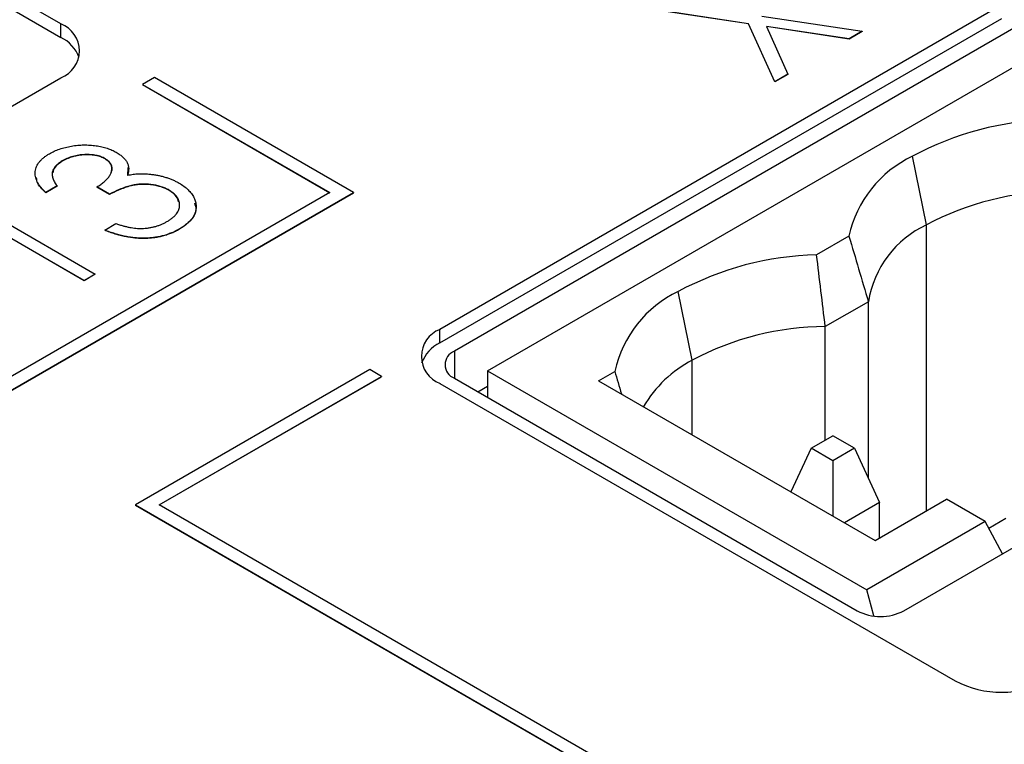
# Model space of a CAD drawing. Header units: millimetres. Extents: x 0 to 420, y 0 to 297.
# Tile 97 of 101: x 365.44 to 372.88, y 257.26 to 262.73. Entities that reach past the tile are written whole.
import ezdxf

# ---------------------------------------------------------------- set-up
doc = ezdxf.new("R2010")
doc.units = ezdxf.units.MM

msp = doc.modelspace()

# ---------------------------------------------------------------- linework, layer by layer
at = {"color": 7, "linetype": 'Continuous', "lineweight": 25}
for p, q in [((365.7538, 262.6972), (361.7587, 265.0035)), ((361.7587, 264.9015), (365.7538, 262.5951)), ((372.8602, 262.8401), (368.6176, 260.3908)), ((370.9478, 262.6982), (370.222, 262.8074)), ((370.9478, 262.6962), (370.222, 262.8053)), ((368.6176, 260.2888), (372.8602, 262.738)), ((371.0469, 262.7554), (371.8051, 262.6412)), ((365.7538, 262.5951), (365.7538, 262.6972)), ((372.9686, 262.6754), (368.726, 260.2262)), ((371.1455, 262.2604), (370.9478, 262.6982)), ((370.9478, 262.6982), (370.9478, 262.6962)), ((371.1455, 262.2584), (370.9478, 262.6962)), ((371.706, 262.584), (371.082, 262.6779)), ((371.082, 262.6779), (371.2446, 262.3176)), ((371.706, 262.5819), (371.0829, 262.6757)), ((371.8051, 262.6412), (371.706, 262.584)), ((371.8051, 262.6412), (371.8051, 262.6392)), ((371.8051, 262.6392), (371.706, 262.5819)), ((371.706, 262.584), (371.706, 262.5819)), ((368.9774, 260.0789), (373.2201, 262.5282)), ((340.298, 247.5936), (365.7538, 262.289)), ((366.4609, 262.291), (366.3725, 262.24)), ((367.9635, 261.4236), (366.4609, 262.291)), ((371.2446, 262.3176), (371.1455, 262.2604)), ((371.2446, 262.3156), (371.1455, 262.2584)), ((371.2446, 262.3176), (371.2446, 262.3156)), ((366.3725, 262.24), (367.7867, 261.4236)), ((366.3725, 262.24), (366.3725, 262.238)), ((366.3725, 262.238), (367.785, 261.4226)), ((371.1455, 262.2604), (371.1455, 262.2584)), ((366.0889, 261.6792), (366.0889, 261.6772)), ((372.2902, 261.1791), (372.1841, 261.6975)), ((365.7658, 261.6621), (365.7658, 261.6601)), ((366.2603, 261.6115), (366.2591, 261.5528)), ((365.7263, 261.4731), (365.6424, 261.4247)), ((365.7263, 261.4711), (365.6424, 261.4226)), ((365.7263, 261.4731), (365.7263, 261.4711)), ((366.1221, 261.4108), (366.0261, 261.4662)), ((366.0261, 261.4662), (366.0261, 261.4642)), ((366.1221, 261.4088), (366.0261, 261.4642)), ((367.7867, 261.4236), (341.8006, 246.4221)), ((341.8006, 246.32), (367.9635, 261.4236)), ((341.8006, 246.318), (367.9635, 261.4216)), ((365.6424, 261.4247), (365.6424, 261.4226)), ((366.1221, 261.4108), (366.1221, 261.4088)), ((366.5718, 261.442), (366.5718, 261.4399)), ((367.9635, 261.4236), (367.9635, 261.4216)), ((365.0787, 261.3485), (366.0141, 260.8085)), ((365.9302, 260.76), (365.0907, 261.2447)), ((365.9302, 260.758), (365.0907, 261.2426)), ((366.0861, 261.1408), (366.17, 261.1893)), ((366.0861, 261.1408), (366.0861, 261.1388)), ((366.6503, 261.1481), (366.6503, 261.146)), ((371.7054, 261.0945), (371.4608, 260.9533)), ((366.0141, 260.8085), (365.9302, 260.76)), ((366.0141, 260.8065), (365.9302, 260.758)), ((366.0141, 260.8085), (366.0141, 260.8065)), ((365.9302, 260.76), (365.9302, 260.758)), ((370.5224, 260.1586), (370.4164, 260.677)), ((371.8519, 260.5996), (371.5264, 260.4116)), ((371.8519, 259.2674), (371.8519, 260.5996)), ((371.5264, 259.5551), (371.5264, 260.4116)), ((368.6176, 260.2888), (368.6176, 260.3908)), ((368.0873, 260.0867), (366.3195, 259.0662)), ((368.1756, 260.0357), (368.0873, 260.0867)), ((368.9774, 260.0789), (368.9774, 259.877)), ((368.9774, 260.0789), (371.8412, 258.4257)), ((369.8153, 260.0034), (369.9376, 260.074)), ((366.4963, 259.0662), (368.1756, 260.0357)), ((366.498, 259.0652), (368.1756, 260.0337)), ((368.1756, 260.0357), (368.1756, 260.0337)), ((368.6176, 259.9826), (372.5067, 257.7375)), ((368.726, 260.0221), (371.7665, 258.2668)), ((369.8153, 260.0034), (371.9031, 258.7982)), ((368.9028, 259.92), (368.9774, 259.9631)), ((371.419, 259.4931), (371.5831, 259.5878)), ((371.7472, 259.4931), (371.5831, 259.5878)), ((371.419, 259.4931), (371.267, 259.1654)), ((371.5831, 259.3984), (371.419, 259.4931)), ((371.7472, 259.4931), (371.5831, 259.3984)), ((371.7472, 259.4931), (371.9367, 259.0848)), ((371.5831, 259.3984), (371.5831, 258.9829)), ((372.1201, 258.2668), (373.8879, 259.2873)), ((371.9367, 259.0848), (371.6716, 258.9318)), ((371.9031, 258.7982), (372.4422, 259.1095)), ((371.9367, 258.8176), (371.9367, 259.0848)), ((372.7339, 258.9411), (372.4422, 259.1095)), ((366.3195, 259.0662), (366.3195, 259.0642)), ((366.3195, 259.0662), (373.3906, 254.9842)), ((366.3195, 259.0642), (373.3906, 254.9821)), ((373.3906, 255.0862), (366.4963, 259.0662)), ((372.7339, 258.9411), (371.8412, 258.4257)), ((372.8656, 258.6972), (372.7339, 258.9411)), ((372.7614, 258.8902), (372.8907, 258.9648)), ((371.8941, 258.2274), (371.8412, 258.4257))]:
    msp.add_line(p, q, dxfattribs=at)
at = {"color": 8, "linetype": 'Continuous', "lineweight": 25}
for p, q in [((372.2902, 259.0217), (372.2902, 261.1791)), ((368.726, 260.2262), (368.726, 260.0221)), ((370.5224, 259.5952), (370.5224, 260.1586))]:
    msp.add_line(p, q, dxfattribs=at)
at = {"color": 7, "linetype": 'Continuous', "lineweight": 25}
for centre, radius, start, end in [((365.6763, 262.4931), 0.2183, 290.78324, 69.21713), ((365.6348, 262.3481), 0.2742, 20.03444, 64.27441), ((373.284, 259.6525), 2.322, 91.36913, 118.27391), ((372.5591, 260.9082), 0.8738, 115.41328, 167.68681), ((373.2991, 259.2943), 2.1378, 90.13128, 118.15791), ((372.6163, 260.4771), 0.7741, 114.91181, 170.89527), ((371.5163, 258.632), 2.322, 91.36904, 118.27397), ((370.7914, 259.8877), 0.8739, 115.41366, 167.68643), ((371.5313, 258.2738), 2.1378, 90.13137, 118.15791), ((368.6951, 260.1867), 0.2183, 110.78353, 249.2161), ((368.7366, 260.0418), 0.2742, 115.72877, 159.96321), ((368.7647, 260.1242), 0.1092, 110.78232, 249.21694), ((370.9584, 259.3299), 0.9364, 117.74426, 149.27671), ((371.9433, 258.608), 0.3843, 242.60941, 297.39059), ((372.8602, 258.4199), 0.7685, 242.6099, 297.3901)]:
    msp.add_arc(centre, radius, start, end, dxfattribs=at)
for points, knots in [([(365.6688, 261.7169), (365.6808, 261.7234), (365.7046, 261.7363), (365.7453, 261.7521), (365.7887, 261.7649), (365.8345, 261.7746), (365.8815, 261.7809), (365.9287, 261.7835), (365.9753, 261.7823), (366.0208, 261.7774), (366.064, 261.7692), (366.1043, 261.7582), (366.1413, 261.7446), (366.1626, 261.7332), (366.1732, 261.7275)], [0, 0, 0, 0, 0.088138, 0.174789, 0.261254, 0.348871, 0.435365, 0.519006, 0.601705, 0.684367, 0.766025, 0.844873, 0.922249, 1, 1, 1, 1]), ([(365.6424, 261.4247), (365.6352, 261.4314), (365.6213, 261.4445), (365.6034, 261.4647), (365.5885, 261.4847), (365.5768, 261.5047), (365.5683, 261.5245), (365.5628, 261.5442), (365.5602, 261.5638), (365.5613, 261.5832), (365.565, 261.6022), (365.5716, 261.6206), (365.5808, 261.6383), (365.5928, 261.6554), (365.6077, 261.6718), (365.6253, 261.6876), (365.6454, 261.7028), (365.6609, 261.7122), (365.6688, 261.7169)], [0, 0, 0, 0, 0.074295, 0.1449, 0.213196, 0.279116, 0.343096, 0.40533, 0.466938, 0.527733, 0.587871, 0.646464, 0.70425, 0.762125, 0.819983, 0.878466, 0.938496, 1, 1, 1, 1]), ([(366.0889, 261.6792), (366.0839, 261.682), (366.074, 261.6874), (366.0571, 261.6941), (366.0396, 261.7001), (366.0207, 261.7042), (366.001, 261.7076), (365.9802, 261.7096), (365.9583, 261.7104), (365.9357, 261.7103), (365.9128, 261.7086), (365.8901, 261.7058), (365.868, 261.7017), (365.8462, 261.6964), (365.8253, 261.6896), (365.8048, 261.6817), (365.7848, 261.6725), (365.7722, 261.6656), (365.7658, 261.6621)], [0, 0, 0, 0, 0.057377, 0.114021, 0.169626, 0.225575, 0.281802, 0.340302, 0.400704, 0.464088, 0.528456, 0.592239, 0.656636, 0.721572, 0.788072, 0.85622, 0.926477, 1, 1, 1, 1]), ([(366.0889, 261.6772), (366.0839, 261.6799), (366.074, 261.6854), (366.0571, 261.6921), (366.0396, 261.698), (366.0207, 261.7022), (366.001, 261.7056), (365.9802, 261.7076), (365.9583, 261.7084), (365.9357, 261.7083), (365.9128, 261.7066), (365.8901, 261.7038), (365.868, 261.6996), (365.8462, 261.6943), (365.8253, 261.6876), (365.8048, 261.6796), (365.7848, 261.6705), (365.7722, 261.6636), (365.7658, 261.6601)], [0, 0, 0, 0, 0.057377, 0.114021, 0.169626, 0.225575, 0.281802, 0.340302, 0.400704, 0.464088, 0.528456, 0.592239, 0.656636, 0.721572, 0.788072, 0.85622, 0.926477, 1, 1, 1, 1]), ([(366.0261, 261.4662), (366.0363, 261.4723), (366.0562, 261.4844), (366.0819, 261.5041), (366.1035, 261.5245), (366.1205, 261.5455), (366.1331, 261.5662), (366.141, 261.586), (366.1433, 261.6048), (366.1408, 261.6223), (366.1335, 261.6385), (366.1225, 261.6534), (366.1079, 261.6673), (366.0953, 261.6752), (366.0889, 261.6792)], [0, 0, 0, 0, 0.105784, 0.207983, 0.306967, 0.404445, 0.496422, 0.580315, 0.657939, 0.730247, 0.799039, 0.865603, 0.932319, 1, 1, 1, 1]), ([(366.1338, 261.5726), (366.1387, 261.5903), (366.1465, 261.618), (366.1225, 261.6542), (366.1001, 261.6695), (366.0889, 261.6772)], [0, 0, 0, 0, 0.4674419, 0.7337682, 1, 1, 1, 1]), ([(366.1732, 261.7275), (366.1828, 261.7216), (366.2016, 261.7101), (366.2245, 261.6907), (366.243, 261.6706), (366.2564, 261.6494), (366.2646, 261.627), (366.268, 261.6037), (366.2662, 261.5794), (366.2615, 261.5632), (366.2591, 261.5548)], [0, 0, 0, 0, 0.128961, 0.252356, 0.372719, 0.492297, 0.612547, 0.736291, 0.864891, 1, 1, 1, 1]), ([(365.7658, 261.6621), (365.7562, 261.6561), (365.7374, 261.6445), (365.7157, 261.6245), (365.6997, 261.6036), (365.692, 261.5851), (365.6893, 261.5697), (365.6889, 261.5576), (365.6905, 261.5448), (365.6938, 261.5316), (365.6995, 261.5177), (365.7063, 261.5033), (365.7154, 261.4884), (365.7226, 261.4783), (365.7263, 261.4731)], [0, 0, 0, 0, 0.120057, 0.23357, 0.343806, 0.454347, 0.511284, 0.570579, 0.632128, 0.698453, 0.767409, 0.840484, 0.917825, 1, 1, 1, 1]), ([(365.7658, 261.6601), (365.7434, 261.6454), (365.7048, 261.6203), (365.6978, 261.5874), (365.6948, 261.5736)], [0, 0, 0, 0, 0.58316, 1, 1, 1, 1]), ([(365.6424, 261.4226), (365.6143, 261.4485), (365.5757, 261.4841), (365.5727, 261.5252), (365.5719, 261.5364)], [0, 0, 0, 0, 0.7273556, 1, 1, 1, 1]), ([(366.2591, 261.5548), (366.2729, 261.5573), (366.3006, 261.5623), (366.3437, 261.5652), (366.3873, 261.5657), (366.4161, 261.5631), (366.4307, 261.5617)], [0, 0, 0, 0, 0.250371, 0.498095, 0.745866, 1, 1, 1, 1]), ([(366.4307, 261.5617), (366.441, 261.5605), (366.4615, 261.5582), (366.4912, 261.5528), (366.5199, 261.5463), (366.5476, 261.5384), (366.5744, 261.5296), (366.5999, 261.5193), (366.6247, 261.5079), (366.64, 261.4994), (366.6477, 261.4951)], [0, 0, 0, 0, 0.126046, 0.250947, 0.373622, 0.497176, 0.620273, 0.744382, 0.87147, 1, 1, 1, 1]), ([(366.5718, 261.442), (366.5628, 261.4469), (366.5449, 261.4565), (366.5137, 261.4679), (366.4802, 261.477), (366.4445, 261.4835), (366.4076, 261.487), (366.3707, 261.4877), (366.3341, 261.4853), (366.3041, 261.4806), (366.2797, 261.4752), (366.2603, 261.4698), (366.2399, 261.4629), (366.2184, 261.455), (366.1957, 261.4458), (366.172, 261.4353), (366.1472, 261.4236), (366.1306, 261.4152), (366.1221, 261.4108)], [0, 0, 0, 0, 0.072474, 0.144318, 0.216242, 0.29025, 0.363739, 0.435884, 0.506985, 0.579718, 0.618389, 0.660844, 0.706661, 0.757283, 0.811175, 0.869969, 0.932717, 1, 1, 1, 1]), ([(366.5718, 261.4399), (366.5628, 261.4448), (366.5449, 261.4545), (366.5137, 261.4659), (366.4802, 261.475), (366.4445, 261.4814), (366.4076, 261.485), (366.3707, 261.4857), (366.3341, 261.4833), (366.3041, 261.4786), (366.2797, 261.4732), (366.2603, 261.4677), (366.2399, 261.4609), (366.2184, 261.4529), (366.1957, 261.4438), (366.172, 261.4333), (366.1472, 261.4216), (366.1306, 261.4131), (366.1221, 261.4088)], [0, 0, 0, 0, 0.072474, 0.144318, 0.216242, 0.29025, 0.363739, 0.435884, 0.506985, 0.579718, 0.618389, 0.660844, 0.706661, 0.757283, 0.811175, 0.869969, 0.932717, 1, 1, 1, 1]), ([(366.6477, 261.4951), (366.6604, 261.4873), (366.6856, 261.4717), (366.7161, 261.4449), (366.7418, 261.4161), (366.7606, 261.3853), (366.7731, 261.3535), (366.7782, 261.3214), (366.775, 261.2897), (366.7645, 261.2585), (366.7467, 261.2283), (366.7217, 261.1995), (366.6898, 261.1724), (366.6636, 261.1563), (366.6503, 261.1481)], [0, 0, 0, 0, 0.082854, 0.165106, 0.248313, 0.333266, 0.418113, 0.500689, 0.581947, 0.664032, 0.746491, 0.82907, 0.912802, 1, 1, 1, 1]), ([(366.5559, 261.2043), (366.5636, 261.209), (366.5787, 261.218), (366.5981, 261.2327), (366.6151, 261.2475), (366.6285, 261.263), (366.6395, 261.2787), (366.6466, 261.2949), (366.6513, 261.3114), (366.6524, 261.3282), (366.651, 261.3447), (366.647, 261.3607), (366.6409, 261.376), (366.632, 261.3906), (366.6208, 261.4046), (366.6067, 261.4178), (366.5907, 261.4305), (366.5781, 261.4381), (366.5718, 261.442)], [0, 0, 0, 0, 0.0726235, 0.1417007, 0.2082316, 0.2730684, 0.3365168, 0.3992396, 0.4619068, 0.5250932, 0.5878927, 0.6483646, 0.707337, 0.7655509, 0.8231202, 0.8812285, 0.9400348, 1, 1, 1, 1]), ([(366.6439, 261.3546), (366.6405, 261.3675), (366.6318, 261.3998), (366.5943, 261.4249), (366.5718, 261.4399)], [0, 0, 0, 0, 0.39847, 1, 1, 1, 1]), ([(366.7631, 261.3446), (366.769, 261.3286), (366.7853, 261.2846), (366.7438, 261.2113), (366.6815, 261.1678), (366.6503, 261.146)], [0, 0, 0, 0, 0.223914, 0.61181, 1, 1, 1, 1]), ([(366.17, 261.1893), (366.1792, 261.1862), (366.1969, 261.1803), (366.2238, 261.1727), (366.2496, 261.1661), (366.2744, 261.1609), (366.2983, 261.1568), (366.3214, 261.1541), (366.3435, 261.1524), (366.358, 261.1526), (366.3651, 261.1526)], [0, 0, 0, 0, 0.152217, 0.296177, 0.431862, 0.55851, 0.677785, 0.79096, 0.898105, 1, 1, 1, 1]), ([(366.3651, 261.1526), (366.3738, 261.153), (366.3912, 261.1537), (366.4167, 261.1566), (366.4418, 261.1608), (366.4661, 261.1666), (366.4896, 261.1739), (366.5125, 261.1826), (366.535, 261.1927), (366.5488, 261.2004), (366.5559, 261.2043)], [0, 0, 0, 0, 0.121191, 0.241389, 0.361706, 0.482773, 0.605888, 0.732534, 0.863641, 1, 1, 1, 1]), ([(366.6503, 261.1481), (366.6408, 261.1429), (366.6222, 261.1326), (366.5923, 261.119), (366.5611, 261.1076), (366.5293, 261.0977), (366.4961, 261.0903), (366.462, 261.0844), (366.4269, 261.0806), (366.3908, 261.079), (366.354, 261.0791), (366.3167, 261.0815), (366.2792, 261.0862), (366.241, 261.0926), (366.2028, 261.1017), (366.164, 261.1127), (366.1245, 261.1255), (366.0991, 261.1356), (366.0861, 261.1408)], [0, 0, 0, 0, 0.063183, 0.124187, 0.183594, 0.241204, 0.298335, 0.355221, 0.412604, 0.470717, 0.529838, 0.589927, 0.651567, 0.715126, 0.781442, 0.850914, 0.923455, 1, 1, 1, 1]), ([(366.6503, 261.146), (366.6408, 261.1408), (366.6222, 261.1306), (366.5923, 261.1169), (366.5611, 261.1056), (366.5293, 261.0957), (366.4961, 261.0882), (366.462, 261.0824), (366.4269, 261.0786), (366.3908, 261.0769), (366.354, 261.0771), (366.3167, 261.0795), (366.2792, 261.0842), (366.241, 261.0906), (366.2028, 261.0996), (366.164, 261.1106), (366.1245, 261.1234), (366.0991, 261.1336), (366.0861, 261.1388)], [0, 0, 0, 0, 0.063183, 0.124187, 0.183594, 0.241204, 0.298335, 0.355221, 0.412604, 0.470717, 0.529838, 0.589927, 0.651567, 0.715126, 0.781442, 0.850914, 0.923455, 1, 1, 1, 1])]:
    msp.add_open_spline(points, degree=3, knots=knots, dxfattribs=at)
for points in [[(371.7054, 261.0945), (371.7539, 260.9293), (371.8027, 260.7643), (371.8519, 260.5996)], [(371.5264, 260.4116), (371.5049, 260.5924), (371.483, 260.7729), (371.4608, 260.9533)], [(369.9376, 260.074), (369.9543, 260.0173), (369.971, 259.9606), (369.9877, 259.9039)]]:
    msp.add_open_spline(points, degree=3, dxfattribs=at)

doc.saveas('drawing.dxf')
